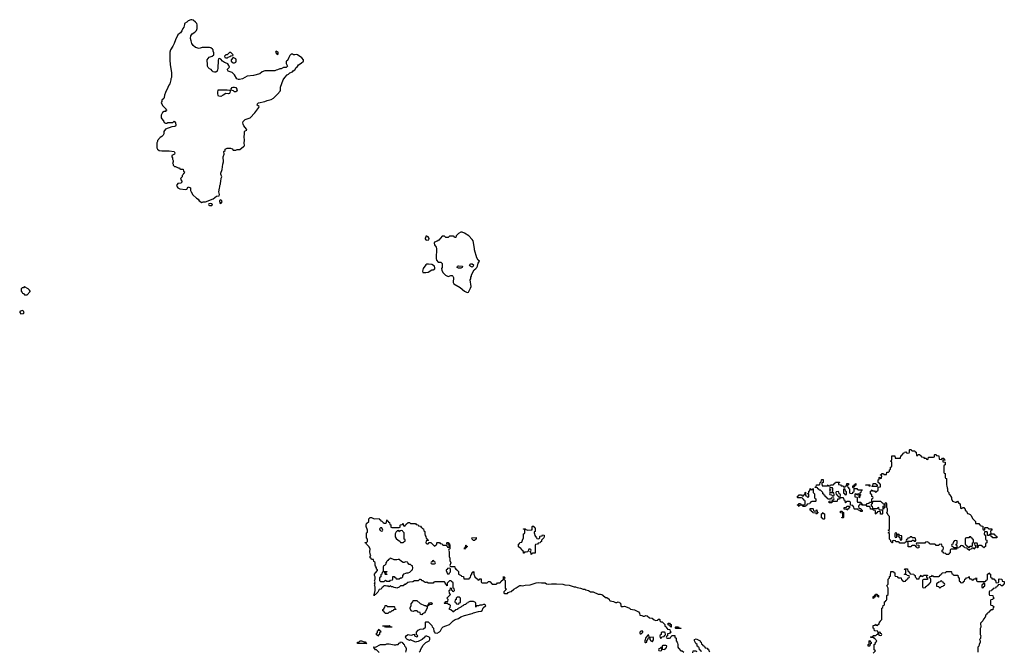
# Model space of a CAD drawing. Header units: inches. Extents: x 1980008 to 2252673, y 74414 to 260562.
# Tile 139 of 228: x 2118712 to 2134374, y 188644 to 198689. Entities that reach past the tile are written whole.
import ezdxf

# ---------------------------------------------------------------- set-up
doc = ezdxf.new("R2010")
doc.units = ezdxf.units.IN
doc.header["$MEASUREMENT"] = 0
for name, color, linetype in [('C1119', 7, 'Continuous'), ('C1128', 7, 'Continuous'), ('C1129', 7, 'Continuous'), ('C1138', 7, 'Continuous'), ('C1139', 7, 'Continuous')]:
    doc.layers.add(name, color=color, linetype=linetype)

msp = doc.modelspace()

# ---------------------------------------------------------------- linework, layer by layer
at = {"layer": 'C1119', "color": 5, "elevation": 60}
for points in [[(2118790, 194438), (2118782, 194438), (2118770, 194426), (2118750, 194426), (2118734, 194410), (2118734, 194370), (2118754, 194350), (2118758, 194338), (2118773, 194333), (2118790, 194314), (2118830, 194314), (2118876, 194364), (2118878, 194370), (2118870, 194386), (2118846, 194410)], [(2118750, 194062), (2118714, 194050), (2118712, 194030), (2118730, 194012), (2118770, 194018), (2118782, 194030), (2118770, 194054)]]:
    msp.add_lwpolyline(points, close=True, dxfattribs=at)
at = {"layer": 'C1128', "color": 5, "elevation": 40}
for points in [[(2125068, 188632), (2125086, 188650), (2125086, 188670), (2125130, 188742), (2125170, 188782), (2125226, 188810), (2125238, 188830), (2125236, 188856), (2125226, 188870), (2125190, 188886), (2125170, 188886), (2125158, 188882), (2125154, 188870), (2125114, 188830), (2125050, 188798), (2125024, 188796), (2125010, 188788), (2124930, 188826), (2124910, 188818), (2124870, 188838), (2124858, 188850), (2124849, 188870), (2124863, 188897), (2124890, 188911), (2124910, 188905), (2124950, 188902), (2124970, 188912), (2124990, 188914), (2124994, 188910), (2124994, 188890), (2125030, 188874), (2125042, 188878), (2125046, 188890), (2125026, 188910), (2125026, 188950), (2125050, 188982), (2125083, 188997), (2125136, 189004), (2125166, 189030), (2125166, 189110), (2125170, 189114), (2125210, 189114), (2125240, 189080), (2125270, 189054), (2125273, 189033), (2125292, 189010), (2125298, 188958), (2125312, 188952), (2125318, 188938), (2125350, 188932), (2125390, 188952), (2125408, 188970), (2125429, 189011), (2125450, 189031), (2125490, 189051), (2125549, 189071), (2125608, 189130), (2125638, 189150), (2125690, 189166), (2125730, 189191), (2125790, 189215), (2125910, 189246), (2125930, 189256), (2126010, 189278), (2126050, 189282), (2126068, 189292), (2126087, 189333), (2126126, 189370), (2126110, 189386), (2126090, 189386), (2126064, 189376), (2126030, 189378), (2126011, 189369), (2125974, 189366), (2125974, 189354), (2125968, 189348), (2125967, 189407), (2125962, 189422), (2125930, 189438), (2125870, 189438), (2125838, 189422), (2125834, 189410), (2125814, 189406), (2125810, 189388), (2125778, 189382), (2125774, 189370), (2125741, 189359), (2125730, 189348), (2125678, 189322), (2125674, 189310), (2125650, 189306), (2125614, 189270), (2125606, 189270), (2125570, 189306), (2125547, 189307), (2125548, 189332), (2125562, 189338), (2125566, 189370), (2125550, 189386), (2125530, 189386), (2125522, 189402), (2125510, 189406), (2125470, 189406), (2125466, 189410), (2125482, 189418), (2125490, 189434), (2125522, 189438), (2125526, 189470), (2125506, 189490), (2125566, 189550), (2125548, 189568), (2125546, 189610), (2125562, 189618), (2125567, 189653), (2125574, 189650), (2125578, 189618), (2125593, 189613), (2125598, 189598), (2125610, 189594), (2125626, 189610), (2125622, 189642), (2125606, 189650), (2125606, 189730), (2125602, 189742), (2125587, 189747), (2125582, 189762), (2125570, 189766), (2125550, 189766), (2125514, 189730), (2125514, 189690), (2125510, 189686), (2125502, 189702), (2125486, 189710), (2125486, 189730), (2125467, 189747), (2125313, 189747), (2125298, 189742), (2125290, 189726), (2125210, 189726), (2125190, 189746), (2125170, 189738), (2125160, 189740), (2125147, 189747), (2125130, 189766), (2125110, 189766), (2125102, 189782), (2125090, 189786), (2125070, 189786), (2125050, 189766), (2124990, 189766), (2124967, 189747), (2124910, 189746), (2124884, 189736), (2124850, 189706), (2124830, 189706), (2124810, 189686), (2124770, 189686), (2124750, 189666), (2124710, 189648), (2124696, 189656), (2124670, 189658), (2124650, 189668), (2124628, 189668), (2124610, 189686), (2124598, 189682), (2124590, 189668), (2124578, 189678), (2124550, 189678), (2124530, 189686), (2124510, 189686), (2124498, 189682), (2124494, 189670), (2124478, 189662), (2124474, 189650), (2124454, 189630), (2124430, 189626), (2124410, 189586), (2124370, 189546), (2124358, 189542), (2124350, 189526), (2124349, 189550), (2124358, 189562), (2124368, 189610), (2124368, 189670), (2124358, 189690), (2124366, 189710), (2124358, 189730), (2124366, 189750), (2124358, 189770), (2124367, 189793), (2124368, 189830), (2124358, 189850), (2124358, 189870), (2124370, 189894), (2124406, 189930), (2124402, 189942), (2124388, 189948), (2124388, 189970), (2124373, 190000)], [(2124497, 190000), (2124494, 189990), (2124494, 189930), (2124498, 189918), (2124553, 189913), (2124553, 189907), (2124538, 189902), (2124534, 189890), (2124538, 189878), (2124553, 189873), (2124553, 189867), (2124530, 189866), (2124526, 189870), (2124522, 189902), (2124510, 189906), (2124478, 189902), (2124474, 189870), (2124458, 189862), (2124454, 189830), (2124434, 189810), (2124434, 189770), (2124450, 189754), (2124510, 189754), (2124530, 189774), (2124550, 189762), (2124590, 189762), (2124598, 189762), (2124610, 189774), (2124642, 189778), (2124646, 189790), (2124646, 189830), (2124650, 189834), (2124670, 189834), (2124678, 189818), (2124694, 189810), (2124698, 189798), (2124710, 189794), (2124750, 189794), (2124770, 189814), (2124790, 189814), (2124806, 189830), (2124806, 189850), (2124830, 189874), (2124856, 189884), (2124870, 189894), (2124890, 189894), (2124916, 189904), (2124950, 189934), (2124962, 189938), (2124968, 189970), (2124962, 190000)], [(2125557, 190000), (2125558, 189998), (2125570, 189994), (2125630, 189994), (2125634, 189990), (2125638, 189958), (2125650, 189954), (2125658, 189938), (2125673, 189933), (2125692, 189912), (2125694, 189870), (2125734, 189850), (2125738, 189838), (2125773, 189833), (2125778, 189798), (2125790, 189794), (2125850, 189794), (2125862, 189798), (2125866, 189810), (2125882, 189818), (2125888, 189852), (2125906, 189870), (2125906, 189890), (2125922, 189898), (2125930, 189914), (2125934, 189910), (2125934, 189870), (2125952, 189830), (2125994, 189790), (2125998, 189778), (2126010, 189774), (2126022, 189778), (2126030, 189794), (2126050, 189794), (2126054, 189790), (2126054, 189750), (2126058, 189738), (2126070, 189734), (2126150, 189734), (2126167, 189753), (2126190, 189754), (2126230, 189714), (2126290, 189714), (2126302, 189718), (2126310, 189734), (2126350, 189734), (2126362, 189738), (2126367, 189753), (2126406, 189790), (2126406, 189830), (2126410, 189834), (2126418, 189818), (2126434, 189810), (2126418, 189802), (2126414, 189790), (2126432, 189770), (2126434, 189650), (2126454, 189630), (2126414, 189590), (2126414, 189570), (2126424, 189564), (2126470, 189565), (2126482, 189578), (2126508, 189592), (2126530, 189594), (2126570, 189632), (2126610, 189652), (2126655, 189685), (2126670, 189691), (2126690, 189691), (2126710, 189685), (2126750, 189696), (2126830, 189699), (2126930, 189731), (2126970, 189737), (2127010, 189731), (2127070, 189731), (2127090, 189718), (2127130, 189712), (2127170, 189718), (2127250, 189719), (2127350, 189713), (2127382, 189702), (2127450, 189695), (2127531, 189671), (2127554, 189670), (2127580, 189660), (2127634, 189650), (2127674, 189634), (2127702, 189630), (2127720, 189620), (2127762, 189610), (2127790, 189592), (2127834, 189590), (2127911, 189551), (2127949, 189551), (2127970, 189545), (2127990, 189536), (2128030, 189502), (2128050, 189498), (2128090, 189472), (2128093, 189453), (2128104, 189444), (2128157, 189437), (2128190, 189422), (2128210, 189422), (2128230, 189431), (2128270, 189411), (2128273, 189373), (2128278, 189358), (2128310, 189354), (2128330, 189362), (2128350, 189358), (2128410, 189332), (2128430, 189312), (2128490, 189302), (2128554, 189270), (2128572, 189250), (2128578, 189218), (2128610, 189212), (2128630, 189202), (2128650, 189202), (2128670, 189211), (2128694, 189210), (2128730, 189174), (2128770, 189172), (2128804, 189144), (2128830, 189134), (2128862, 189138), (2128867, 189153), (2128890, 189154), (2128894, 189150), (2128894, 189130), (2128910, 189114), (2128930, 189114), (2128974, 189070), (2128974, 189050), (2128993, 189033), (2128998, 189018), (2129013, 189013), (2129018, 188998), (2129053, 188993), (2129058, 188958), (2129074, 188950), (2129058, 188942), (2129050, 188926), (2129018, 188922), (2129014, 188890), (2128998, 188882), (2128994, 188870), (2128998, 188858), (2129010, 188854), (2129050, 188854), (2129062, 188858), (2129067, 188873), (2129090, 188894), (2129133, 188893), (2129134, 188870), (2129152, 188852), (2129154, 188810), (2129172, 188790), (2129173, 188773), (2129182, 188750), (2129182, 188710), (2129192, 188692), (2129230, 188654), (2129252, 188652), (2129274, 188630)], [(2124430, 188626), (2124390, 188666), (2124370, 188666), (2124362, 188682), (2124350, 188686), (2124347, 188713), (2124370, 188712), (2124453, 188753), (2124530, 188754), (2124550, 188762), (2124590, 188762), (2124670, 188745), (2124695, 188745), (2124709, 188751), (2124730, 188752), (2124750, 188774), (2124762, 188778), (2124768, 188792), (2124794, 188790), (2124798, 188778), (2124812, 188772), (2124818, 188758), (2124830, 188754), (2124833, 188733), (2124850, 188714), (2124862, 188690), (2124862, 188670), (2124852, 188650), (2124851, 188630)], [(2129562, 188642), (2129547, 188647), (2129542, 188662), (2129527, 188667), (2129522, 188702), (2129507, 188707), (2129502, 188722), (2129487, 188727), (2129486, 188750), (2129466, 188770), (2129448, 188810), (2129448, 188832), (2129470, 188842), (2129534, 188810), (2129538, 188798), (2129554, 188790), (2129558, 188758), (2129574, 188750), (2129578, 188738), (2129593, 188733), (2129598, 188718), (2129613, 188713), (2129618, 188698), (2129650, 188694), (2129658, 188678), (2129674, 188670), (2129674, 188650), (2129690, 188634)], [(2129422, 188618), (2129426, 188650), (2129430, 188654), (2129470, 188654), (2129478, 188638)]]:
    msp.add_lwpolyline(points, dxfattribs=at)
for points in [[(2125550, 189966), (2125518, 189962), (2125513, 189947), (2125498, 189942), (2125494, 189930), (2125518, 189878), (2125530, 189874), (2125542, 189878), (2125547, 189893), (2125566, 189910), (2125566, 189950), (2125562, 189962)], [(2124570, 189354), (2124670, 189354), (2124674, 189350), (2124678, 189318), (2124693, 189313), (2124693, 189307), (2124658, 189302), (2124652, 189288), (2124633, 189287), (2124610, 189268), (2124590, 189266), (2124570, 189246), (2124527, 189247), (2124522, 189262), (2124510, 189266), (2124502, 189282), (2124486, 189290), (2124486, 189310), (2124502, 189318), (2124510, 189334), (2124522, 189338), (2124526, 189370), (2124530, 189374), (2124550, 189374), (2124558, 189358)], [(2125110, 189226), (2125087, 189227), (2125082, 189262), (2125050, 189266), (2125042, 189282), (2125030, 189286), (2124990, 189286), (2124970, 189278), (2124950, 189282), (2124938, 189290), (2124923, 189323), (2124923, 189337), (2124938, 189370), (2124940, 189400), (2124966, 189430), (2124970, 189454), (2125030, 189454), (2125084, 189404), (2125150, 189372), (2125172, 189372), (2125194, 189354), (2125192, 189330), (2125162, 189270), (2125150, 189258), (2125118, 189242)], [(2125206, 189366), (2125208, 189390), (2125222, 189398), (2125230, 189414), (2125250, 189422), (2125271, 189411), (2125270, 189386), (2125230, 189386), (2125218, 189382), (2125210, 189366)], [(2125710, 189506), (2125670, 189506), (2125654, 189490), (2125653, 189467), (2125638, 189462), (2125634, 189430), (2125638, 189418), (2125653, 189413), (2125658, 189398), (2125690, 189394), (2125710, 189414), (2125722, 189418), (2125726, 189430), (2125726, 189490)], [(2124530, 189026), (2124522, 189042), (2124490, 189046), (2124486, 189050), (2124590, 189054), (2124598, 189038), (2124630, 189034), (2124634, 189030), (2124630, 189026)], [(2129070, 189026), (2129062, 189042), (2129047, 189047), (2129042, 189062), (2129027, 189067), (2129028, 189092), (2129050, 189092), (2129058, 189078), (2129074, 189070), (2129074, 189030)], [(2124410, 188886), (2124402, 188902), (2124388, 188908), (2124388, 188930), (2124402, 188938), (2124406, 188970), (2124422, 188978), (2124430, 188994), (2124438, 188978), (2124452, 188972), (2124454, 188950), (2124438, 188942), (2124434, 188910), (2124418, 188902)], [(2128590, 188966), (2128574, 188950), (2128574, 188930), (2128582, 188922), (2128590, 188922), (2128606, 188930), (2128626, 188950), (2128622, 188962)], [(2128710, 188906), (2128670, 188866), (2128654, 188810), (2128654, 188790), (2128662, 188782), (2128670, 188782), (2128686, 188790), (2128686, 188810), (2128706, 188830), (2128707, 188853), (2128722, 188858), (2128726, 188870), (2128722, 188902)], [(2128970, 188946), (2128930, 188946), (2128918, 188942), (2128914, 188910), (2128898, 188902), (2128894, 188890), (2128898, 188858), (2128910, 188854), (2128922, 188858), (2128927, 188873), (2128962, 188878), (2128967, 188893), (2128982, 188898), (2128986, 188910), (2128982, 188942)], [(2129150, 189006), (2129146, 189010), (2129146, 189030), (2129150, 189034), (2129190, 189034), (2129198, 189018), (2129230, 189012), (2129234, 189010), (2129230, 189006)], [(2124190, 188794), (2124210, 188794), (2124218, 188778), (2124234, 188770), (2124234, 188766), (2124230, 188766), (2124090, 188768), (2124086, 188770), (2124086, 188790), (2124110, 188794), (2124130, 188812), (2124150, 188812)], [(2128787, 188867), (2128734, 188866), (2128734, 188830), (2128754, 188810), (2128770, 188802), (2128778, 188802), (2128796, 188824), (2128796, 188856)], [(2128990, 188738), (2128942, 188738), (2128934, 188730), (2128934, 188690), (2128938, 188678), (2128970, 188674), (2128982, 188678), (2128987, 188693), (2129002, 188698), (2129006, 188730)], [(2128910, 188706), (2128893, 188687), (2128878, 188682), (2128874, 188670), (2128878, 188658), (2128910, 188654), (2128922, 188658), (2128926, 188670), (2128922, 188702)]]:
    msp.add_lwpolyline(points, close=True, dxfattribs=at)
at = {"layer": 'C1129', "color": 5}
for points, elevation in [([(2121450, 198689), (2121432, 198688), (2121390, 198668), (2121370, 198648), (2121334, 198630), (2121334, 198610), (2121321, 198570), (2121305, 198550), (2121292, 198510), (2121270, 198478), (2121254, 198470), (2121230, 198446), (2121191, 198370), (2121171, 198310), (2121150, 198268), (2121111, 198210), (2121101, 198170), (2121101, 198050), (2121106, 197970), (2121125, 197850), (2121125, 197770), (2121118, 197750), (2121118, 197730), (2121098, 197670), (2121085, 197650), (2121071, 197610), (2121031, 197530), (2121018, 197490), (2121012, 197450), (2121004, 197436), (2120974, 197410), (2120974, 197390), (2120962, 197370), (2120985, 197325), (2121034, 197270), (2121038, 197258), (2121054, 197250), (2121038, 197242), (2121034, 197230), (2121010, 197228), (2120985, 197215), (2120961, 197170), (2120965, 197130), (2121005, 197070), (2121010, 197054), (2121030, 197045), (2121055, 197045), (2121070, 197052), (2121147, 197053), (2121170, 197074), (2121192, 197050), (2121198, 197010), (2121190, 196998), (2121172, 196988), (2121130, 196986), (2121030, 196948), (2121006, 196910), (2121004, 196876), (2120992, 196850), (2120971, 196829), (2120945, 196815), (2120902, 196770), (2120902, 196750), (2120891, 196729), (2120892, 196652), (2120902, 196630), (2120930, 196611), (2120975, 196605), (2121090, 196603), (2121171, 196590), (2121181, 196570), (2121176, 196550), (2121133, 196527), (2121132, 196510), (2121142, 196490), (2121142, 196470), (2121152, 196448), (2121152, 196430), (2121142, 196410), (2121152, 196390), (2121153, 196373), (2121173, 196353), (2121190, 196352), (2121233, 196333), (2121252, 196332), (2121258, 196318), (2121270, 196314), (2121310, 196314), (2121314, 196310), (2121318, 196278), (2121331, 196270), (2121330, 196246), (2121318, 196242), (2121313, 196227), (2121294, 196210), (2121294, 196190), (2121273, 196167), (2121272, 196150), (2121294, 196110), (2121274, 196090), (2121230, 196082), (2121218, 196070), (2121206, 196050), (2121216, 196030), (2121230, 196016), (2121261, 196001), (2121350, 195986), (2121370, 195992), (2121390, 196032), (2121430, 196014), (2121431, 195970), (2121438, 195950), (2121464, 195904), (2121522, 195850), (2121550, 195832), (2121567, 195807), (2121610, 195782), (2121630, 195794), (2121670, 195794), (2121790, 195838), (2121840, 195880), (2121886, 195890), (2121888, 195910), (2121882, 195950), (2121889, 196011), (2121898, 196030), (2121898, 196050), (2121908, 196072), (2121909, 196130), (2121918, 196150), (2121918, 196170), (2121928, 196190), (2121909, 196230), (2121909, 196249), (2121935, 196305), (2121942, 196390), (2121955, 196430), (2121949, 196510), (2121962, 196550), (2121958, 196590), (2121978, 196610), (2121978, 196630), (2122010, 196645), (2122064, 196644), (2122090, 196634), (2122110, 196614), (2122150, 196614), (2122170, 196622), (2122216, 196624), (2122270, 196674), (2122282, 196678), (2122286, 196690), (2122282, 196730), (2122289, 196770), (2122283, 196830), (2122289, 196870), (2122289, 196911), (2122298, 196922), (2122326, 196930), (2122326, 196934), (2122322, 196950), (2122280, 197000), (2122266, 197026), (2122262, 197050), (2122268, 197070), (2122300, 197100), (2122378, 197130), (2122452, 197208), (2122515, 197290), (2122522, 197310), (2122489, 197330), (2122494, 197350), (2122510, 197366), (2122610, 197386), (2122650, 197403), (2122710, 197418), (2122750, 197442), (2122815, 197505), (2122855, 197550), (2122862, 197570), (2122863, 197617), (2122902, 197730), (2122929, 197771), (2122969, 197811), (2122990, 197822), (2123010, 197842), (2123050, 197862), (2123063, 197877), (2123086, 197890), (2123109, 197931), (2123130, 197942), (2123149, 197971), (2123190, 197996), (2123224, 198030), (2123229, 198050), (2123201, 198081), (2123130, 198129), (2123110, 198135), (2123090, 198128), (2123070, 198128), (2123050, 198138), (2123030, 198138), (2123010, 198118), (2122991, 198089), (2122970, 198038), (2122953, 198027), (2122952, 197990), (2122974, 197950), (2122950, 197926), (2122910, 197926), (2122871, 197909), (2122850, 197908), (2122814, 197890), (2122790, 197888), (2122770, 197878), (2122610, 197878), (2122570, 197858), (2122530, 197829), (2122430, 197802), (2122330, 197788), (2122254, 197750), (2122210, 197735), (2122190, 197735), (2122168, 197750), (2122129, 197810), (2122090, 197849), (2122026, 197870), (2122018, 197890), (2122020, 197900), (2122048, 197932), (2122040, 197960), (2122025, 197985), (2122014, 197994), (2121969, 198009), (2121938, 198030), (2121910, 198059), (2121890, 198069), (2121872, 198068), (2121867, 198047), (2121865, 197915), (2121852, 197870), (2121830, 197855), (2121810, 197855), (2121790, 197862), (2121774, 197874), (2121756, 197896), (2121729, 197909), (2121709, 197930), (2121699, 197950), (2121699, 197990), (2121693, 198030), (2121694, 198050), (2121727, 198093), (2121775, 198110), (2121802, 198130), (2121800, 198160), (2121788, 198190), (2121788, 198210), (2121780, 198220), (2121750, 198242), (2121730, 198249), (2121613, 198247), (2121569, 198229), (2121510, 198249), (2121470, 198278), (2121449, 198310), (2121437, 198350), (2121429, 198390), (2121434, 198430), (2121454, 198466), (2121498, 198490), (2121523, 198517), (2121535, 198550), (2121535, 198605), (2121529, 198630), (2121509, 198650), (2121470, 198679)], 60), ([(2122070, 198166), (2122050, 198166), (2122012, 198128), (2121990, 198128), (2121972, 198110), (2121974, 198090), (2121990, 198082), (2122010, 198082), (2122018, 198082), (2122030, 198094), (2122056, 198104), (2122070, 198114), (2122102, 198118), (2122106, 198130)], 60), ([(2122790, 198186), (2122782, 198170), (2122790, 198154), (2122810, 198134), (2122822, 198138), (2122826, 198170)], 60), ([(2122110, 198088), (2122074, 198050), (2122074, 198030), (2122094, 198010), (2122110, 198002), (2122130, 198002), (2122150, 198014), (2122155, 198030), (2122154, 198050), (2122148, 198068)], 60), ([(2121950, 197571), (2122010, 197574), (2122047, 197567), (2122059, 197559), (2122056, 197524), (2122047, 197513), (2122033, 197507), (2121990, 197516), (2121950, 197487), (2121910, 197466), (2121875, 197475), (2121869, 197489), (2121862, 197510), (2121862, 197530), (2121869, 197571), (2121890, 197575)], 60), ([(2122130, 197539), (2122115, 197555), (2122078, 197570), (2122075, 197590), (2122090, 197611), (2122110, 197618), (2122130, 197618), (2122151, 197610), (2122166, 197586), (2122171, 197570), (2122161, 197550), (2122150, 197539)], 60), ([(2121910, 195822), (2121892, 195810), (2121893, 195773), (2121910, 195765), (2121935, 195790), (2121928, 195810)], 60), ([(2121750, 195766), (2121718, 195762), (2121714, 195750), (2121718, 195738), (2121730, 195734), (2121770, 195734), (2121778, 195750), (2121770, 195758)], 60), ([(2125750, 195309), (2125730, 195308), (2125692, 195288), (2125654, 195250), (2125650, 195226), (2125627, 195227), (2125622, 195242), (2125610, 195246), (2125550, 195246), (2125530, 195226), (2125490, 195226), (2125470, 195246), (2125430, 195246), (2125378, 195182), (2125355, 195165), (2125312, 195148), (2125306, 195134), (2125311, 195110), (2125336, 195070), (2125343, 195050), (2125339, 194890), (2125343, 194863), (2125370, 194834), (2125410, 194832), (2125430, 194814), (2125434, 194770), (2125432, 194750), (2125422, 194730), (2125425, 194705), (2125442, 194670), (2125485, 194625), (2125530, 194602), (2125570, 194622), (2125590, 194618), (2125602, 194610), (2125611, 194591), (2125605, 194510), (2125616, 194490), (2125718, 194430), (2125790, 194372), (2125830, 194352), (2125850, 194354), (2125883, 194417), (2125894, 194446), (2125878, 194550), (2125888, 194570), (2125888, 194592), (2125898, 194610), (2125898, 194630), (2125942, 194710), (2125970, 194731), (2125984, 194750), (2125993, 194767), (2126005, 194815), (2126018, 194830), (2126026, 194850), (2126003, 194863), (2125983, 194903), (2125949, 195030), (2125949, 195050), (2125924, 195170), (2125910, 195195), (2125855, 195250), (2125790, 195295)], 60), ([(2125190, 195248), (2125174, 195246), (2125174, 195234), (2125162, 195210), (2125164, 195204), (2125174, 195190), (2125185, 195185), (2125210, 195186), (2125218, 195190), (2125228, 195210), (2125210, 195235)], 60), ([(2125217, 194803), (2125190, 194799), (2125171, 194789), (2125131, 194730), (2125118, 194690), (2125126, 194666), (2125170, 194666), (2125210, 194676), (2125270, 194712), (2125290, 194712), (2125315, 194725), (2125316, 194744), (2125308, 194770), (2125270, 194794)], 60), ([(2125690, 194735), (2125669, 194750), (2125678, 194770), (2125690, 194775), (2125754, 194770), (2125750, 194748), (2125730, 194738)], 60), ([(2125910, 194755), (2125890, 194762), (2125875, 194775), (2125868, 194790), (2125879, 194801), (2125890, 194806), (2125910, 194806), (2125931, 194791), (2125925, 194770)], 60), ([(2126970, 190434), (2126986, 190450), (2126986, 190470), (2126990, 190474), (2127022, 190478), (2127030, 190494), (2127053, 190493), (2127054, 190470), (2127050, 190446), (2127014, 190410), (2127014, 190390), (2126998, 190382), (2126993, 190367), (2126958, 190362), (2126950, 190346), (2126918, 190342), (2126914, 190330), (2126914, 190210), (2126910, 190206), (2126870, 190206), (2126858, 190202), (2126850, 190186), (2126846, 190190), (2126842, 190222), (2126826, 190230), (2126842, 190238), (2126846, 190250), (2126842, 190262), (2126830, 190266), (2126810, 190266), (2126793, 190227), (2126770, 190218), (2126742, 190218), (2126733, 190207), (2126727, 190207), (2126726, 190230), (2126707, 190247), (2126702, 190262), (2126690, 190266), (2126686, 190286), (2126666, 190290), (2126648, 190308), (2126646, 190350), (2126662, 190358), (2126670, 190374), (2126702, 190378), (2126707, 190393), (2126708, 190412), (2126726, 190450), (2126726, 190510), (2126742, 190518), (2126746, 190530), (2126746, 190570), (2126742, 190582), (2126727, 190587), (2126727, 190593), (2126750, 190594), (2126762, 190582), (2126793, 190573), (2126850, 190574), (2126862, 190578), (2126866, 190590), (2126866, 190630), (2126870, 190634), (2126892, 190632), (2126898, 190618), (2126914, 190610), (2126914, 190550), (2126898, 190542), (2126894, 190530), (2126902, 190510), (2126904, 190484), (2126934, 190450), (2126938, 190438)], 40), ([(2124470, 190606), (2124450, 190606), (2124434, 190590), (2124446, 190566), (2124470, 190554), (2124482, 190558), (2124486, 190570), (2124476, 190596)], 40), ([(2124790, 190566), (2124758, 190562), (2124750, 190546), (2124742, 190562), (2124730, 190566), (2124718, 190562), (2124713, 190547), (2124698, 190542), (2124682, 190510), (2124684, 190464), (2124700, 190440), (2124734, 190410), (2124757, 190397), (2124770, 190374), (2124810, 190374), (2124822, 190378), (2124828, 190392), (2124842, 190398), (2124846, 190410), (2124842, 190422), (2124826, 190430), (2124826, 190530), (2124806, 190550), (2124802, 190562)], 40), ([(2125930, 190406), (2125907, 190427), (2125906, 190450), (2125973, 190453), (2125974, 190430), (2125958, 190422), (2125950, 190406)], 40), ([(2125790, 190266), (2125786, 190270), (2125786, 190290), (2125802, 190298), (2125806, 190330), (2125812, 190332), (2125818, 190318), (2125834, 190310), (2125818, 190302), (2125813, 190287), (2125798, 190282)], 40), ([(2125290, 190086), (2125278, 190082), (2125273, 190067), (2125258, 190062), (2125254, 190050), (2125258, 190038), (2125270, 190034), (2125310, 190034), (2125322, 190038), (2125326, 190050), (2125322, 190062), (2125307, 190067), (2125302, 190082)], 40)]:
    msp.add_lwpolyline(points, close=True, dxfattribs=dict(at, elevation=elevation))
at = {"layer": 'C1129', "color": 5, "elevation": 40}
for points in [[(2124373, 190000), (2124367, 190013), (2124366, 190050), (2124362, 190062), (2124346, 190070), (2124342, 190102), (2124310, 190106), (2124302, 190122), (2124286, 190130), (2124288, 190150), (2124298, 190170), (2124289, 190189), (2124282, 190230), (2124288, 190270), (2124270, 190306), (2124226, 190350), (2124222, 190362), (2124206, 190370), (2124210, 190374), (2124230, 190374), (2124246, 190390), (2124246, 190430), (2124228, 190450), (2124228, 190530), (2124242, 190538), (2124246, 190570), (2124222, 190630), (2124223, 190657), (2124230, 190674), (2124266, 190710), (2124268, 190750), (2124286, 190770), (2124310, 190774), (2124350, 190752), (2124430, 190754), (2124438, 190738), (2124453, 190733), (2124458, 190718), (2124470, 190714), (2124494, 190690), (2124510, 190682), (2124530, 190682), (2124546, 190690), (2124550, 190734), (2124558, 190718), (2124573, 190713), (2124578, 190698), (2124594, 190690), (2124598, 190658), (2124613, 190653), (2124618, 190618), (2124630, 190614), (2124750, 190614), (2124762, 190618), (2124766, 190650), (2124770, 190654), (2124802, 190658), (2124810, 190674), (2124814, 190670), (2124818, 190638), (2124830, 190634), (2124842, 190638), (2124847, 190653), (2124862, 190658), (2124867, 190673), (2124890, 190694), (2124912, 190692), (2124930, 190674), (2125010, 190674), (2125018, 190658), (2125050, 190654), (2125058, 190638), (2125090, 190634), (2125098, 190618), (2125114, 190610), (2125118, 190598), (2125134, 190590), (2125138, 190558), (2125154, 190550), (2125154, 190510), (2125164, 190484), (2125174, 190470), (2125178, 190438), (2125190, 190434), (2125198, 190418), (2125214, 190410), (2125210, 190406), (2125178, 190402), (2125174, 190370), (2125190, 190354), (2125210, 190354), (2125227, 190373), (2125250, 190374), (2125310, 190314), (2125346, 190350), (2125346, 190370), (2125350, 190374), (2125390, 190374), (2125398, 190358), (2125433, 190353), (2125438, 190338), (2125450, 190334), (2125494, 190334), (2125513, 190313), (2125518, 190298), (2125530, 190294), (2125542, 190298), (2125546, 190330), (2125542, 190342), (2125506, 190346), (2125506, 190370), (2125510, 190374), (2125530, 190374), (2125538, 190358), (2125550, 190354), (2125554, 190330), (2125553, 190273), (2125550, 190266), (2125538, 190262), (2125534, 190250), (2125542, 190230), (2125542, 190150), (2125553, 190127), (2125554, 190090), (2125572, 190050), (2125554, 190010), (2125557, 190000)], [(2124962, 190000), (2124962, 190002), (2124947, 190007), (2124930, 190026), (2124907, 190027), (2124886, 190050), (2124882, 190062), (2124850, 190066), (2124830, 190058), (2124810, 190058), (2124786, 190070), (2124750, 190106), (2124730, 190106), (2124710, 190098), (2124670, 190098), (2124610, 190126), (2124598, 190122), (2124594, 190110), (2124578, 190102), (2124570, 190086), (2124558, 190082), (2124554, 190070), (2124534, 190050), (2124534, 190030), (2124513, 190007), (2124498, 190002), (2124497, 190000)]]:
    msp.add_lwpolyline(points, dxfattribs=at)
at = {"layer": 'C1138', "color": 5, "elevation": 40}
msp.add_lwpolyline([(2132287, 188613), (2132326, 188650), (2132306, 188670), (2132306, 188750), (2132326, 188770), (2132326, 188790), (2132342, 188798), (2132346, 188810), (2132326, 188830), (2132322, 188842), (2132306, 188850), (2132302, 188862), (2132290, 188866), (2132250, 188866), (2132248, 188870), (2132250, 188874), (2132282, 188878), (2132290, 188894), (2132330, 188894), (2132347, 188913), (2132362, 188918), (2132366, 188930), (2132362, 188962), (2132307, 188967), (2132302, 189002), (2132286, 189010), (2132287, 189047), (2132290, 189054), (2132322, 189058), (2132330, 189074), (2132338, 189058), (2132350, 189054), (2132362, 189058), (2132367, 189073), (2132382, 189078), (2132387, 189113), (2132402, 189118), (2132406, 189130), (2132426, 189150), (2132426, 189330), (2132442, 189338), (2132447, 189373), (2132462, 189378), (2132466, 189390), (2132466, 189430), (2132482, 189438), (2132487, 189453), (2132502, 189458), (2132506, 189470), (2132506, 189530), (2132526, 189550), (2132526, 189650), (2132508, 189690), (2132526, 189710), (2132526, 189790), (2132546, 189810), (2132547, 189833), (2132562, 189838), (2132566, 189850), (2132567, 189913), (2132613, 189913), (2132618, 189898), (2132634, 189890), (2132634, 189850), (2132638, 189838), (2132670, 189834), (2132678, 189818), (2132690, 189814), (2132733, 189813), (2132738, 189778), (2132753, 189773), (2132758, 189758), (2132770, 189754), (2132802, 189758), (2132807, 189773), (2132822, 189778), (2132827, 189793), (2132842, 189798), (2132847, 189813), (2132862, 189818), (2132866, 189830), (2132862, 189842), (2132827, 189847), (2132822, 189862), (2132787, 189867), (2132787, 189873), (2132802, 189878), (2132806, 189890), (2132806, 189930), (2132802, 189942), (2132787, 189947), (2132790, 189954), (2132833, 189953), (2132838, 189918), (2132853, 189913), (2132858, 189898), (2132873, 189893), (2132878, 189878), (2132933, 189873), (2132938, 189858), (2132954, 189850), (2132954, 189830), (2132973, 189813), (2132978, 189798), (2132990, 189794), (2133022, 189798), (2133026, 189830), (2133042, 189838), (2133050, 189854), (2133058, 189838), (2133070, 189834), (2133082, 189838), (2133090, 189854), (2133150, 189854), (2133153, 189847), (2133138, 189842), (2133134, 189830), (2133138, 189818), (2133154, 189810), (2133153, 189787), (2133090, 189786), (2133078, 189782), (2133074, 189770), (2133074, 189670), (2133078, 189658), (2133090, 189654), (2133122, 189658), (2133127, 189673), (2133142, 189678), (2133147, 189693), (2133162, 189698), (2133167, 189713), (2133182, 189718), (2133187, 189733), (2133202, 189738), (2133206, 189750), (2133206, 189790), (2133202, 189802), (2133186, 189810), (2133187, 189833), (2133222, 189838), (2133230, 189854), (2133238, 189838), (2133250, 189834), (2133330, 189834), (2133342, 189838), (2133347, 189853), (2133362, 189858), (2133367, 189873), (2133382, 189878), (2133387, 189893), (2133442, 189898), (2133450, 189914), (2133530, 189914), (2133534, 189910), (2133538, 189878), (2133553, 189873), (2133558, 189858), (2133570, 189854), (2133633, 189853), (2133638, 189818), (2133654, 189810), (2133654, 189770), (2133658, 189758), (2133673, 189753), (2133678, 189738), (2133690, 189734), (2133722, 189738), (2133727, 189753), (2133742, 189758), (2133747, 189793), (2133762, 189798), (2133770, 189814), (2133802, 189818), (2133810, 189834), (2133814, 189830), (2133818, 189798), (2133850, 189794), (2133858, 189778), (2133870, 189774), (2133882, 189778), (2133890, 189794), (2133922, 189798), (2133930, 189814), (2133934, 189810), (2133934, 189770), (2133938, 189758), (2133950, 189754), (2134070, 189754), (2134082, 189758), (2134087, 189773), (2134102, 189778), (2134106, 189790), (2134106, 189870), (2134122, 189878), (2134130, 189894), (2134138, 189878), (2134154, 189870), (2134154, 189830), (2134158, 189818), (2134173, 189813), (2134178, 189798), (2134210, 189794), (2134218, 189778), (2134233, 189773), (2134238, 189738), (2134250, 189734), (2134282, 189738), (2134286, 189750), (2134286, 189790), (2134290, 189794), (2134333, 189793), (2134338, 189758), (2134370, 189754), (2134374, 189750), (2134374, 189710), (2134358, 189702), (2134350, 189686), (2134330, 189686), (2134310, 189706), (2134278, 189702), (2134273, 189687), (2134258, 189682), (2134253, 189667), (2134238, 189662), (2134233, 189647), (2134198, 189642), (2134193, 189627), (2134178, 189622), (2134170, 189606), (2134138, 189602), (2134134, 189590), (2134134, 189550), (2134138, 189538), (2134193, 189533), (2134198, 189498), (2134214, 189490), (2134198, 189482), (2134190, 189466), (2134158, 189462), (2134154, 189450), (2134154, 189390), (2134158, 189378), (2134193, 189373), (2134198, 189358), (2134212, 189350), (2134198, 189342), (2134194, 189310), (2134190, 189306), (2134158, 189302), (2134153, 189287), (2134138, 189282), (2134133, 189267), (2134118, 189262), (2134112, 189248), (2134098, 189242), (2134090, 189226), (2134078, 189222), (2134070, 189186), (2134044, 189156), (2134034, 189130), (2133994, 189090), (2134002, 189030), (2133992, 189008), (2133992, 188910), (2134002, 188890), (2133994, 188870), (2133994, 188850), (2133982, 188830), (2133992, 188810), (2133992, 188790), (2133972, 188750), (2133970, 188726), (2133954, 188710), (2133954, 188630)], dxfattribs=at)
for points in [[(2133370, 189766), (2133358, 189762), (2133353, 189747), (2133330, 189746), (2133313, 189727), (2133298, 189722), (2133294, 189710), (2133298, 189678), (2133330, 189674), (2133338, 189658), (2133350, 189654), (2133362, 189658), (2133370, 189674), (2133402, 189678), (2133407, 189693), (2133422, 189698), (2133426, 189710), (2133422, 189722), (2133407, 189727), (2133402, 189742), (2133387, 189747), (2133382, 189762)], [(2134050, 189726), (2134038, 189722), (2134033, 189707), (2134018, 189702), (2134014, 189670), (2134018, 189658), (2134030, 189654), (2134042, 189658), (2134047, 189673), (2134062, 189678), (2134066, 189690), (2134062, 189722)], [(2132367, 189507), (2132362, 189522), (2132330, 189526), (2132318, 189522), (2132313, 189507), (2132298, 189502), (2132290, 189486), (2132286, 189490), (2132287, 189513), (2132302, 189518), (2132307, 189533), (2132322, 189538), (2132327, 189553), (2132350, 189554), (2132358, 189538), (2132373, 189533), (2132373, 189507)], [(2132390, 188946), (2132378, 188942), (2132374, 188930), (2132378, 188898), (2132410, 188894), (2132422, 188898), (2132426, 188910), (2132422, 188922), (2132407, 188927), (2132402, 188942)], [(2132210, 188726), (2132206, 188730), (2132206, 188750), (2132222, 188758), (2132226, 188770), (2132226, 188810), (2132230, 188814), (2132238, 188798), (2132254, 188790), (2132254, 188770), (2132238, 188762), (2132234, 188730), (2132230, 188726)]]:
    msp.add_lwpolyline(points, close=True, dxfattribs=at)
at = {"layer": 'C1139', "color": 5, "elevation": 40}
for points in [[(2132910, 191834), (2132950, 191834), (2132958, 191818), (2132973, 191813), (2132978, 191758), (2132990, 191754), (2133010, 191774), (2133030, 191774), (2133038, 191758), (2133053, 191753), (2133058, 191738), (2133090, 191734), (2133098, 191718), (2133130, 191714), (2133138, 191698), (2133150, 191694), (2133162, 191698), (2133166, 191730), (2133170, 191734), (2133250, 191734), (2133262, 191738), (2133266, 191770), (2133270, 191774), (2133290, 191774), (2133298, 191758), (2133333, 191753), (2133338, 191698), (2133370, 191694), (2133382, 191698), (2133390, 191714), (2133413, 191713), (2133418, 191698), (2133434, 191690), (2133430, 191686), (2133398, 191682), (2133394, 191670), (2133398, 191658), (2133430, 191654), (2133434, 191650), (2133434, 191610), (2133418, 191602), (2133414, 191590), (2133414, 191490), (2133418, 191478), (2133434, 191470), (2133434, 191410), (2133438, 191398), (2133452, 191390), (2133452, 191292), (2133462, 191270), (2133464, 191244), (2133472, 191230), (2133473, 191193), (2133494, 191170), (2133494, 191150), (2133510, 191134), (2133532, 191090), (2133532, 191070), (2133550, 191034), (2133564, 191024), (2133590, 191014), (2133610, 191014), (2133630, 191034), (2133645, 191005), (2133672, 190990), (2133678, 190918), (2133690, 190914), (2133702, 190918), (2133708, 190932), (2133734, 190930), (2133738, 190918), (2133752, 190910), (2133754, 190890), (2133775, 190875), (2133790, 190834), (2133810, 190832), (2133830, 190822), (2133842, 190810), (2133872, 190750), (2133914, 190710), (2133918, 190678), (2133930, 190674), (2133970, 190674), (2133978, 190658), (2133994, 190650), (2133998, 190638), (2134030, 190634), (2134034, 190630), (2134034, 190590), (2134038, 190578), (2134050, 190574), (2134062, 190578), (2134066, 190610), (2134070, 190614), (2134110, 190614), (2134118, 190598), (2134130, 190594), (2134170, 190594), (2134174, 190590), (2134174, 190570), (2134158, 190562), (2134154, 190550), (2134158, 190518), (2134170, 190514), (2134210, 190514), (2134218, 190498), (2134233, 190493), (2134238, 190478), (2134254, 190470), (2134254, 190450), (2134250, 190446), (2134190, 190446), (2134182, 190462), (2134166, 190470), (2134162, 190502), (2134150, 190506), (2134138, 190502), (2134130, 190486), (2134110, 190486), (2134106, 190490), (2134106, 190530), (2134102, 190542), (2134090, 190546), (2134058, 190542), (2134054, 190510), (2134058, 190498), (2134074, 190490), (2134074, 190430), (2134078, 190418), (2134094, 190410), (2134094, 190370), (2134078, 190362), (2134074, 190350), (2134074, 190310), (2134058, 190302), (2134053, 190287), (2134047, 190287), (2134042, 190302), (2134027, 190307), (2134022, 190322), (2134010, 190326), (2133970, 190326), (2133958, 190322), (2133954, 190290), (2133947, 190287), (2133946, 190350), (2133942, 190362), (2133910, 190366), (2133898, 190362), (2133894, 190350), (2133898, 190338), (2133914, 190330), (2133914, 190290), (2133898, 190282), (2133890, 190266), (2133882, 190282), (2133870, 190286), (2133858, 190282), (2133850, 190266), (2133818, 190262), (2133810, 190246), (2133802, 190262), (2133787, 190267), (2133782, 190282), (2133747, 190287), (2133742, 190302), (2133727, 190307), (2133722, 190322), (2133690, 190326), (2133678, 190322), (2133673, 190307), (2133658, 190302), (2133653, 190287), (2133618, 190282), (2133610, 190266), (2133530, 190266), (2133518, 190262), (2133514, 190250), (2133514, 190210), (2133498, 190202), (2133490, 190186), (2133450, 190186), (2133442, 190202), (2133410, 190206), (2133402, 190222), (2133387, 190227), (2133386, 190250), (2133402, 190258), (2133406, 190290), (2133402, 190302), (2133386, 190310), (2133382, 190342), (2133370, 190346), (2133338, 190342), (2133330, 190326), (2133290, 190326), (2133282, 190342), (2133270, 190346), (2133190, 190346), (2133182, 190362), (2133167, 190367), (2133162, 190382), (2133150, 190386), (2133118, 190382), (2133110, 190366), (2132990, 190366), (2132978, 190362), (2132974, 190350), (2132978, 190338), (2133010, 190334), (2133014, 190330), (2133013, 190287), (2132990, 190286), (2132982, 190302), (2132967, 190307), (2132962, 190322), (2132950, 190326), (2132910, 190326), (2132898, 190322), (2132890, 190306), (2132847, 190307), (2132846, 190370), (2132842, 190382), (2132830, 190386), (2132798, 190382), (2132790, 190366), (2132710, 190366), (2132702, 190382), (2132690, 190386), (2132650, 190386), (2132642, 190402), (2132610, 190406), (2132598, 190402), (2132594, 190370), (2132587, 190367), (2132582, 190382), (2132568, 190388), (2132567, 190407), (2132548, 190430), (2132546, 190510), (2132542, 190522), (2132526, 190530), (2132542, 190538), (2132546, 190550), (2132542, 190562), (2132526, 190570), (2132542, 190578), (2132546, 190590), (2132546, 190790), (2132527, 190807), (2132516, 190836), (2132506, 190850), (2132518, 190870), (2132518, 190910), (2132506, 190930), (2132506, 190990), (2132502, 191002), (2132490, 191006), (2132478, 191002), (2132474, 190990), (2132474, 190930), (2132458, 190922), (2132450, 190906), (2132446, 190906), (2132446, 190950), (2132462, 190958), (2132466, 190970), (2132462, 190982), (2132447, 190987), (2132442, 191002), (2132430, 191006), (2132410, 191026), (2132290, 191026), (2132278, 191022), (2132273, 190987), (2132258, 190982), (2132254, 190970), (2132258, 190958), (2132274, 190950), (2132278, 190918), (2132290, 190914), (2132350, 190914), (2132362, 190918), (2132370, 190934), (2132374, 190930), (2132378, 190898), (2132390, 190894), (2132434, 190894), (2132434, 190830), (2132430, 190826), (2132407, 190827), (2132402, 190862), (2132390, 190866), (2132358, 190862), (2132353, 190847), (2132338, 190842), (2132330, 190826), (2132326, 190830), (2132326, 190870), (2132322, 190882), (2132290, 190886), (2132282, 190902), (2132247, 190907), (2132242, 190942), (2132230, 190946), (2132190, 190946), (2132182, 190962), (2132170, 190966), (2132110, 190966), (2132102, 190982), (2132090, 190986), (2132078, 190982), (2132073, 190967), (2132058, 190962), (2132054, 190950), (2132058, 190918), (2132090, 190914), (2132098, 190898), (2132114, 190890), (2132113, 190867), (2132090, 190866), (2132082, 190882), (2132047, 190887), (2132042, 190902), (2132030, 190906), (2131990, 190906), (2131986, 190910), (2131982, 190942), (2131968, 190948), (2131962, 190962), (2131926, 190966), (2131926, 191010), (2131922, 191022), (2131910, 191026), (2131870, 191026), (2131858, 191022), (2131853, 191007), (2131847, 191007), (2131842, 191042), (2131826, 191050), (2131822, 191082), (2131810, 191086), (2131770, 191086), (2131758, 191082), (2131750, 191066), (2131718, 191062), (2131714, 191030), (2131710, 191026), (2131650, 191026), (2131638, 191022), (2131630, 191006), (2131590, 191006), (2131586, 191010), (2131587, 191033), (2131642, 191038), (2131647, 191053), (2131662, 191058), (2131666, 191070), (2131662, 191082), (2131630, 191086), (2131618, 191082), (2131610, 191066), (2131566, 191066), (2131562, 191082), (2131547, 191087), (2131542, 191102), (2131527, 191107), (2131522, 191122), (2131507, 191127), (2131502, 191142), (2131487, 191147), (2131486, 191170), (2131450, 191206), (2131427, 191207), (2131422, 191222), (2131407, 191227), (2131402, 191242), (2131367, 191247), (2131367, 191253), (2131382, 191258), (2131386, 191294), (2131430, 191294), (2131442, 191298), (2131446, 191330), (2131462, 191338), (2131466, 191370), (2131470, 191374), (2131490, 191374), (2131494, 191370), (2131494, 191330), (2131478, 191322), (2131474, 191310), (2131478, 191278), (2131490, 191274), (2131550, 191274), (2131562, 191278), (2131570, 191294), (2131578, 191278), (2131590, 191274), (2131602, 191278), (2131610, 191294), (2131650, 191294), (2131662, 191298), (2131667, 191313), (2131682, 191318), (2131690, 191334), (2131750, 191334), (2131753, 191327), (2131738, 191322), (2131734, 191310), (2131738, 191298), (2131770, 191294), (2131778, 191278), (2131810, 191274), (2131818, 191258), (2131830, 191254), (2131842, 191258), (2131847, 191273), (2131862, 191278), (2131867, 191313), (2131890, 191314), (2131894, 191310), (2131894, 191290), (2131878, 191282), (2131874, 191270), (2131878, 191258), (2131893, 191253), (2131898, 191238), (2131914, 191230), (2131914, 191170), (2131918, 191158), (2131950, 191154), (2131962, 191158), (2131967, 191173), (2131982, 191178), (2131986, 191190), (2131986, 191234), (2132030, 191234), (2132038, 191218), (2132050, 191214), (2132113, 191213), (2132113, 191207), (2132098, 191202), (2132094, 191170), (2132078, 191162), (2132074, 191150), (2132078, 191138), (2132094, 191130), (2132078, 191122), (2132073, 191087), (2132066, 191090), (2132066, 191130), (2132062, 191142), (2132050, 191146), (2132038, 191142), (2132030, 191126), (2132022, 191142), (2132010, 191146), (2131998, 191142), (2131994, 191110), (2131998, 191098), (2132030, 191094), (2132034, 191090), (2132034, 191030), (2132038, 191018), (2132050, 191014), (2132090, 191014), (2132098, 190998), (2132114, 190990), (2132118, 190978), (2132130, 190974), (2132170, 190974), (2132182, 190978), (2132190, 190994), (2132222, 190998), (2132230, 191014), (2132262, 191018), (2132266, 191030), (2132266, 191070), (2132282, 191078), (2132286, 191090), (2132282, 191102), (2132267, 191107), (2132266, 191130), (2132246, 191150), (2132246, 191190), (2132262, 191198), (2132270, 191214), (2132278, 191198), (2132310, 191194), (2132318, 191178), (2132330, 191174), (2132342, 191178), (2132347, 191193), (2132362, 191198), (2132366, 191210), (2132366, 191254), (2132402, 191258), (2132406, 191290), (2132402, 191302), (2132387, 191307), (2132382, 191322), (2132366, 191330), (2132366, 191370), (2132382, 191378), (2132386, 191410), (2132390, 191414), (2132398, 191398), (2132410, 191394), (2132422, 191398), (2132426, 191430), (2132422, 191442), (2132407, 191447), (2132407, 191453), (2132422, 191458), (2132430, 191474), (2132453, 191473), (2132458, 191458), (2132470, 191454), (2132502, 191458), (2132507, 191493), (2132530, 191494), (2132546, 191510), (2132546, 191530), (2132562, 191538), (2132566, 191570), (2132582, 191578), (2132586, 191590), (2132586, 191650), (2132582, 191662), (2132566, 191670), (2132582, 191678), (2132586, 191690), (2132587, 191753), (2132633, 191753), (2132638, 191718), (2132650, 191714), (2132710, 191714), (2132722, 191718), (2132727, 191753), (2132742, 191758), (2132747, 191773), (2132762, 191778), (2132767, 191793), (2132782, 191798), (2132787, 191813), (2132810, 191814), (2132818, 191798), (2132830, 191794), (2132862, 191798), (2132866, 191810), (2132866, 191850), (2132870, 191854), (2132890, 191854), (2132898, 191838)], [(2131170, 190946), (2131162, 190962), (2131150, 190966), (2131118, 190962), (2131110, 190946), (2131102, 190962), (2131087, 190967), (2131087, 190973), (2131102, 190978), (2131110, 190994), (2131130, 190994), (2131138, 190978), (2131150, 190974), (2131190, 190974), (2131202, 190978), (2131206, 190990), (2131206, 191030), (2131202, 191042), (2131187, 191047), (2131182, 191062), (2131167, 191067), (2131162, 191082), (2131150, 191086), (2131090, 191086), (2131086, 191090), (2131086, 191110), (2131102, 191118), (2131110, 191134), (2131150, 191134), (2131158, 191118), (2131170, 191114), (2131182, 191118), (2131187, 191133), (2131202, 191138), (2131206, 191170), (2131210, 191174), (2131214, 191170), (2131214, 191130), (2131218, 191118), (2131233, 191113), (2131238, 191098), (2131250, 191094), (2131262, 191098), (2131266, 191130), (2131262, 191142), (2131246, 191150), (2131262, 191158), (2131266, 191190), (2131282, 191198), (2131287, 191233), (2131293, 191233), (2131298, 191218), (2131310, 191214), (2131322, 191218), (2131330, 191234), (2131334, 191230), (2131334, 191170), (2131354, 191150), (2131354, 191090), (2131358, 191078), (2131374, 191070), (2131374, 191030), (2131370, 191026), (2131310, 191026), (2131298, 191022), (2131293, 191007), (2131278, 191002), (2131273, 190987), (2131238, 190982), (2131233, 190967), (2131218, 190962), (2131210, 190946)], [(2131630, 191246), (2131598, 191242), (2131594, 191230), (2131598, 191218), (2131614, 191210), (2131598, 191202), (2131594, 191190), (2131598, 191178), (2131630, 191174), (2131642, 191178), (2131646, 191190), (2131646, 191230), (2131642, 191242)], [(2131970, 191246), (2131966, 191250), (2131967, 191273), (2131982, 191278), (2131987, 191293), (2132002, 191298), (2132007, 191313), (2132013, 191313), (2132013, 191287), (2131998, 191282), (2131993, 191267), (2131978, 191262), (2131974, 191246)], [(2132230, 191266), (2132222, 191282), (2132210, 191286), (2132170, 191286), (2132166, 191290), (2132170, 191294), (2132230, 191294), (2132234, 191290), (2132234, 191270)], [(2132270, 191266), (2132266, 191270), (2132282, 191278), (2132287, 191313), (2132330, 191314), (2132338, 191298), (2132354, 191290), (2132354, 191266), (2132350, 191266)], [(2131650, 191166), (2131610, 191166), (2131598, 191162), (2131594, 191150), (2131598, 191138), (2131630, 191134), (2131638, 191118), (2131650, 191114), (2131662, 191118), (2131666, 191130), (2131662, 191162)], [(2131730, 191186), (2131698, 191182), (2131694, 191170), (2131698, 191138), (2131713, 191133), (2131718, 191118), (2131733, 191113), (2131738, 191098), (2131750, 191094), (2131762, 191098), (2131766, 191130), (2131762, 191142), (2131746, 191150), (2131742, 191182)], [(2131830, 191226), (2131818, 191222), (2131814, 191210), (2131814, 191170), (2131818, 191158), (2131833, 191153), (2131838, 191138), (2131850, 191134), (2131862, 191138), (2131866, 191170), (2131862, 191182), (2131846, 191190), (2131842, 191222)], [(2131870, 190886), (2131862, 190902), (2131827, 190907), (2131827, 190933), (2131862, 190938), (2131870, 190954), (2131914, 190954), (2131912, 190928), (2131898, 190922), (2131893, 190907), (2131878, 190902)], [(2131350, 190874), (2131382, 190878), (2131387, 190893), (2131393, 190893), (2131398, 190858), (2131414, 190850), (2131398, 190842), (2131390, 190826), (2131382, 190842), (2131327, 190847), (2131322, 190862), (2131307, 190867), (2131302, 190882), (2131287, 190887), (2131287, 190913), (2131330, 190914), (2131334, 190910), (2131338, 190878)], [(2131510, 190746), (2131487, 190747), (2131482, 190762), (2131468, 190768), (2131466, 190830), (2131482, 190838), (2131490, 190854), (2131498, 190838), (2131514, 190830), (2131514, 190750)], [(2131810, 190766), (2131789, 190769), (2131790, 190774), (2131802, 190778), (2131806, 190790), (2131806, 190830), (2131802, 190842), (2131770, 190846), (2131766, 190850), (2131766, 190870), (2131770, 190874), (2131793, 190873), (2131798, 190858), (2131814, 190850), (2131814, 190770)], [(2132650, 190526), (2132638, 190522), (2132634, 190510), (2132634, 190470), (2132638, 190458), (2132650, 190454), (2132662, 190458), (2132666, 190470), (2132666, 190510), (2132662, 190522)], [(2132690, 190506), (2132678, 190502), (2132674, 190490), (2132678, 190478), (2132694, 190474), (2132698, 190458), (2132713, 190453), (2132718, 190418), (2132730, 190414), (2132742, 190418), (2132746, 190430), (2132746, 190470), (2132742, 190482), (2132706, 190486), (2132702, 190502)], [(2132890, 190466), (2132878, 190462), (2132870, 190446), (2132838, 190442), (2132833, 190427), (2132818, 190422), (2132814, 190410), (2132818, 190398), (2132830, 190394), (2132890, 190394), (2132902, 190398), (2132910, 190414), (2132930, 190414), (2132938, 190398), (2132950, 190394), (2132962, 190398), (2132966, 190410), (2132962, 190442), (2132950, 190446), (2132910, 190446), (2132902, 190462)], [(2133830, 190466), (2133818, 190462), (2133810, 190446), (2133770, 190446), (2133758, 190442), (2133754, 190430), (2133754, 190350), (2133758, 190338), (2133773, 190333), (2133778, 190318), (2133793, 190313), (2133798, 190298), (2133810, 190294), (2133822, 190298), (2133830, 190314), (2133862, 190318), (2133866, 190330), (2133866, 190370), (2133882, 190378), (2133886, 190390), (2133882, 190422), (2133867, 190427), (2133862, 190442), (2133847, 190447), (2133842, 190462)], [(2133590, 190406), (2133578, 190402), (2133573, 190387), (2133558, 190382), (2133554, 190350), (2133538, 190342), (2133534, 190330), (2133538, 190318), (2133553, 190313), (2133558, 190298), (2133570, 190294), (2133610, 190294), (2133622, 190298), (2133626, 190310), (2133622, 190322), (2133606, 190330), (2133606, 190350), (2133622, 190358), (2133626, 190390), (2133622, 190402)]]:
    msp.add_lwpolyline(points, close=True, dxfattribs=at)

doc.saveas('drawing.dxf')
